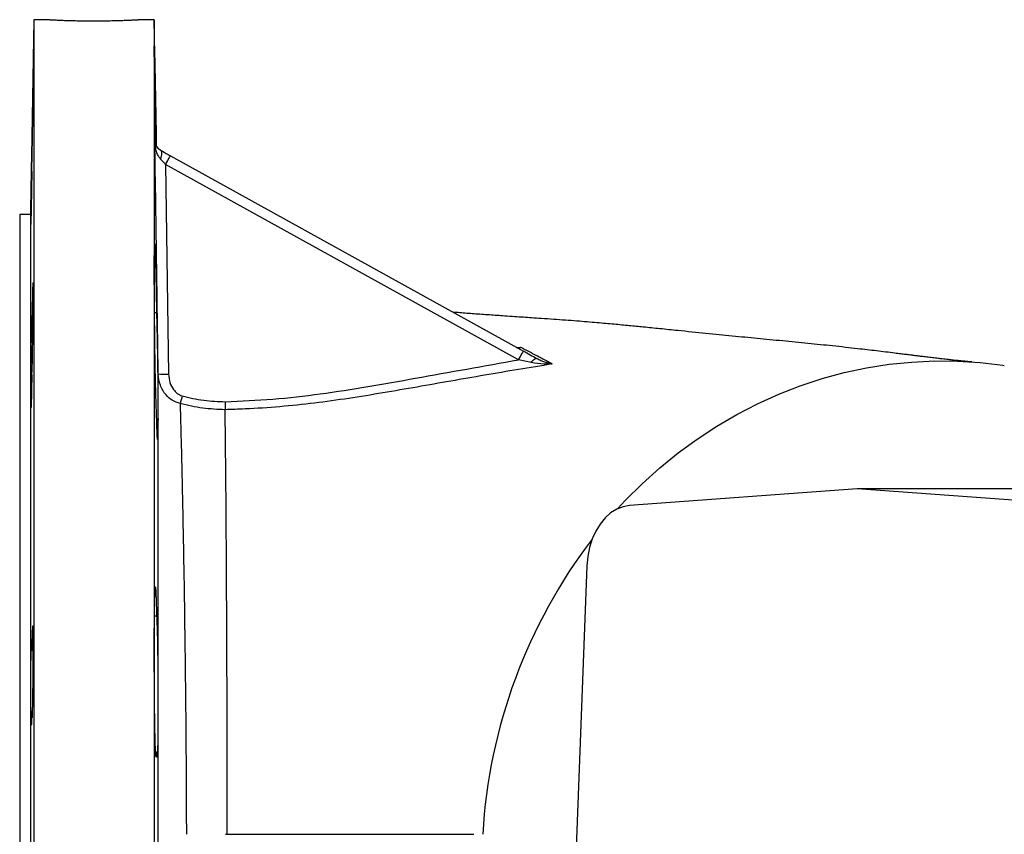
# Model space of a CAD drawing. Header units: millimetres. Extents: x 2416 to 4595, y 822 to 5880.
# Tile 2 of 11: x 2416 to 2972, y 1484 to 1944. Entities that reach past the tile are written whole.
import ezdxf

# ---------------------------------------------------------------- set-up
doc = ezdxf.new("R2010")
doc.units = ezdxf.units.MM
doc.header["$LTSCALE"] = 2

msp = doc.modelspace()

# ---------------------------------------------------------------- linework, layer by layer
at = {"color": 7, "linetype": 'Continuous', "lineweight": 25}
for p, q in [((2424.04, 1944.42), (2422.12, 1834.42)), ((2433.04, 1944.42), (2424.04, 1944.42)), ((2424.04, 1944.42), (2424.04, 984.42)), ((2492.04, 1944.42), (2482.96, 1944.42)), ((2493.28, 1873.32), (2492.04, 1944.42)), ((2492.04, 1944.42), (2492.04, 984.42)), ((2498.4, 1862.63), (2500.1, 1744.26)), ((2697.73, 1752.34), (2498.4, 1862.63)), ((2501.16, 1867.6), (2700.48, 1757.31)), ((2422.12, 1834.42), (2416.04, 1834.42)), ((2416.04, 1834.42), (2416.04, 1094.42)), ((2422.12, 1834.42), (2422.12, 1094.42)), ((2493.32, 1778.87), (2492.17, 1778.87)), ((2422.88, 1769), (2423.52, 1769)), ((2704.8, 1750.81), (2697.73, 1752.34)), ((2888.87, 1679.42), (2760.43, 1670.08)), ((3017.31, 1670.08), (2888.87, 1679.42)), ((2977.78, 1679.42), (2888.87, 1679.42)), ((2736.32, 1636.07), (2729.77, 1464.42)), ((2493.32, 1607.58), (2492.12, 1607.58)), ((2422.88, 1588.45), (2423.64, 1588.45)), ((2423.35, 1554.17), (2422.88, 1554.17)), ((2492.78, 1530.91), (2493.32, 1530.91))]:
    msp.add_line(p, q, dxfattribs=at)
at = {"color": 8, "linetype": 'Continuous', "lineweight": 25}
msp.add_line((2696.79, 1759.35), (2699.01, 1759.51), dxfattribs=at)
at = {"color": 7, "linetype": 'Continuous', "lineweight": 25, "flags": 128}
for points in [[(2495.57, 1865.75), (2495.88, 1866.61), (2496.1, 1867.44), (2496.24, 1868.22), (2496.28, 1868.93), (2496.23, 1869.54), (2496.08, 1870.06), (2495.85, 1870.45), (2495.53, 1870.72)], [(2498.4, 1862.63), (2498.95, 1863.61), (2499.47, 1864.55), (2499.94, 1865.41), (2500.36, 1866.16), (2500.7, 1866.78), (2500.95, 1867.23), (2501.1, 1867.51), (2501.16, 1867.6)], [(2422.89, 1743.99), (2422.98, 1744.62), (2423.05, 1746), (2423.12, 1748.06), (2423.22, 1751.5), (2423.29, 1754.85), (2423.36, 1758.62), (2423.43, 1762.72), (2423.49, 1767.02), (2423.55, 1771.4), (2423.59, 1775.73), (2423.62, 1779.9), (2423.65, 1783.79), (2423.66, 1787.28), (2423.65, 1790.28), (2423.64, 1792.69), (2423.61, 1794.47), (2423.58, 1795.54), (2423.53, 1795.89), (2423.47, 1795.49), (2423.41, 1794.38), (2423.34, 1792.56), (2423.26, 1790.1), (2423.19, 1787.07), (2423.11, 1783.55), (2423.04, 1779.64), (2422.97, 1775.46), (2422.88, 1769), (2422.88, 1769)], [(2697.73, 1752.34), (2698.27, 1753.32), (2698.79, 1754.26), (2699.27, 1755.12), (2699.69, 1755.87), (2700.02, 1756.48), (2700.28, 1756.94), (2700.43, 1757.22), (2700.48, 1757.31)], [(2704.8, 1750.81), (2705.29, 1751.42), (2705.76, 1751.96), (2706.23, 1752.41), (2706.67, 1752.77), (2707.08, 1753.03), (2707.44, 1753.17), (2707.76, 1753.21), (2708.03, 1753.14)], [(2753.81, 1668.34), (2758, 1672.83), (2767.56, 1682.35), (2777.53, 1691.34), (2787.89, 1699.78), (2798.62, 1707.64), (2809.69, 1714.91), (2821.07, 1721.56), (2832.73, 1727.58), (2844.65, 1732.97), (2856.79, 1737.69), (2869.14, 1741.75), (2881.64, 1745.12), (2894.29, 1747.82), (2907.04, 1749.81), (2919.86, 1751.11), (2932.73, 1751.71), (2945.61, 1751.61), (2958.46, 1750.81), (2971.27, 1749.3), (2972.01, 1749.19)], [(2760.43, 1670.08), (2756.73, 1669.43), (2753.14, 1668.01), (2749.73, 1665.87), (2746.58, 1663.06), (2743.76, 1659.62), (2741.32, 1655.63), (2739.32, 1651.18), (2737.8, 1646.37), (2736.79, 1641.3), (2736.32, 1636.07)], [(2423.1, 1550.32), (2423.13, 1550.29), (2423.2, 1550.95), (2423.28, 1552.34), (2423.35, 1554.4), (2423.44, 1557.84), (2423.5, 1561.19), (2423.55, 1564.96), (2423.59, 1569.05), (2423.63, 1573.35), (2423.65, 1577.73), (2423.66, 1582.07), (2423.65, 1586.24), (2423.64, 1590.12), (2423.61, 1593.61), (2423.57, 1596.61), (2423.52, 1599.03), (2423.47, 1600.8), (2423.4, 1601.88), (2423.33, 1602.23), (2423.26, 1601.83), (2423.18, 1600.72), (2423.1, 1598.9), (2423.03, 1596.45), (2422.96, 1593.41), (2422.9, 1589.9), (2422.88, 1588.45), (2422.88, 1588.45)]]:
    msp.add_lwpolyline(points, dxfattribs=at)
at = {"color": 7, "linetype": 'Continuous', "lineweight": 25}
for centre, radius, start, end in [((2498.25, 1777.1), 32.9, 263.0199, 273.2224), ((2822.95, 1641.3), 327.92, 163.9488, 164.736), ((2980.47, 1466.86), 303.48, 142.635, 176.6831)]:
    msp.add_arc(centre, radius, start, end, dxfattribs=at)
for points, knots in [([(2433.04, 1944.42), (2433.11, 1944.41), (2433.24, 1944.41), (2434.33, 1944.35), (2436.05, 1944.27), (2438.39, 1944.17), (2441.31, 1944.05), (2444.68, 1943.95), (2448.46, 1943.86), (2452.47, 1943.79), (2456.68, 1943.76), (2460.89, 1943.77), (2465.05, 1943.81), (2468.98, 1943.89), (2472.63, 1943.98), (2475.84, 1944.09), (2478.58, 1944.2), (2480.71, 1944.3), (2482.19, 1944.37), (2482.97, 1944.41), (2482.96, 1944.41), (2482.96, 1944.41)], [0, 0, 0, 0, 0.052878, 0.1072908, 0.1601683, 0.2145763, 0.2674986, 0.3219542, 0.3749044, 0.4293921, 0.4822935, 0.5367316, 0.5895838, 0.643967, 0.6968462, 0.7512553, 0.8041954, 0.8586712, 0.911611, 0.9660899, 1, 1, 1, 1]), ([(2492.73, 1875.05), (2492.72, 1875.48), (2492.67, 1878.54), (2492.57, 1884.44), (2492.45, 1892.46), (2492.34, 1900.2), (2492.24, 1907.42), (2492.16, 1913.9), (2492.1, 1919.47), (2492.06, 1923.96), (2492.04, 1927.27), (2492.04, 1929.25), (2492.06, 1929.92), (2492.11, 1929.19), (2492.17, 1927.14), (2492.25, 1923.77), (2492.35, 1919.24), (2492.47, 1913.61), (2492.59, 1907.1), (2492.73, 1899.85), (2492.87, 1892.1), (2493.01, 1884.06), (2493.12, 1877.74), (2493.18, 1874.3), (2493.19, 1873.48)], [0, 0, 0, 0, 0.007842, 0.056694, 0.105546, 0.154395, 0.203244, 0.252087, 0.300929, 0.349766, 0.398603, 0.447435, 0.496268, 0.545099, 0.593931, 0.642765, 0.691599, 0.740439, 0.789278, 0.838124, 0.88697, 0.935821, 0.984672, 1, 1, 1, 1]), ([(2422.88, 1858.75), (2422.89, 1859.12), (2422.92, 1860.38), (2422.98, 1862.95), (2423.06, 1866.59), (2423.13, 1870.38), (2423.21, 1874.5), (2423.28, 1878.82), (2423.36, 1883.22), (2423.43, 1887.57), (2423.49, 1891.76), (2423.54, 1895.67), (2423.59, 1899.17), (2423.62, 1902.19), (2423.65, 1904.61), (2423.66, 1906.4), (2423.66, 1907.47), (2423.64, 1907.82), (2423.62, 1907.42), (2423.58, 1906.3), (2423.53, 1904.47), (2423.48, 1902.01), (2423.42, 1898.96), (2423.35, 1895.42), (2423.27, 1891.49), (2423.2, 1887.29), (2423.12, 1882.93), (2423.04, 1878.53), (2422.97, 1874.22), (2422.92, 1870.68), (2422.89, 1868.68), (2422.88, 1867.94)], [0, 0, 0, 0, 0.017889, 0.061889, 0.097181, 0.132473, 0.167765, 0.203058, 0.238351, 0.273644, 0.308935, 0.344227, 0.379513, 0.4148, 0.450082, 0.485365, 0.520643, 0.555922, 0.5912, 0.626478, 0.661758, 0.697038, 0.732323, 0.767607, 0.802897, 0.838186, 0.873479, 0.908771, 0.944064, 0.979357, 1, 1, 1, 1]), ([(2492.36, 1875.92), (2492.4, 1875.89), (2492.5, 1875.84), (2492.58, 1875.79), (2492.62, 1875.77)], [0, 0, 0, 0, 0.499163, 1, 1, 1, 1]), ([(2494.25, 1744.45), (2494.2, 1748.44), (2493.93, 1768.42), (2493.31, 1812.25), (2492.72, 1852.07), (2492.36, 1875.92)], [0, 0, 0, 0, 0.091174, 0.45587, 1, 1, 1, 1]), ([(2495.57, 1865.75), (2494.97, 1866.59), (2493.52, 1868.63), (2492.64, 1872.18), (2492.38, 1874.74), (2492.36, 1875.91), (2492.36, 1875.92)], [0, 0, 0, 0, 0.27815, 0.674383, 0.997347, 1, 1, 1, 1]), ([(2492.36, 1875.92), (2492.36, 1875.91), (2492.38, 1875.31), (2492.63, 1874), (2493.5, 1872.18), (2494.94, 1871.14), (2495.53, 1870.72)], [0, 0, 0, 0, 0.002654, 0.325633, 0.721869, 1, 1, 1, 1]), ([(2495.65, 1870.65), (2495.06, 1871.07), (2493.66, 1872.09), (2492.84, 1873.88), (2492.63, 1875.17), (2492.62, 1875.76), (2492.62, 1875.77)], [0, 0, 0, 0, 0.278564, 0.674038, 0.997329, 1, 1, 1, 1]), ([(2495.53, 1870.72), (2496.95, 1869.93), (2498.78, 1868.92), (2500.71, 1867.85), (2501.16, 1867.6)], [0, 0, 0, 0, 0.7718643, 1, 1, 1, 1]), ([(2422.88, 1858.75), (2422.85, 1856.85), (2422.78, 1852.58), (2422.66, 1845.52), (2422.55, 1839.47), (2422.44, 1834.4), (2422.35, 1830.58), (2422.28, 1828.51), (2422.25, 1828.94), (2422.27, 1831.83), (2422.33, 1836.87), (2422.43, 1843.47), (2422.55, 1850.9), (2422.69, 1858.29), (2422.8, 1864.15), (2422.85, 1866.88), (2422.88, 1867.94)], [0, 0, 0, 0, 0.061341, 0.137889, 0.214444, 0.262378, 0.338919, 0.415461, 0.491994, 0.568517, 0.64504, 0.72157, 0.798112, 0.874664, 0.951222, 1, 1, 1, 1]), ([(2498.4, 1862.63), (2498.18, 1862.87), (2497.23, 1863.94), (2496.29, 1864.96), (2495.57, 1865.75)], [0, 0, 0, 0, 0.232093, 1, 1, 1, 1]), ([(2493.32, 1722.75), (2493.3, 1722.9), (2493.25, 1723.59), (2493.15, 1725.57), (2493, 1729.68), (2492.84, 1735.22), (2492.69, 1741.93), (2492.56, 1748.92), (2492.44, 1756.51), (2492.33, 1764.48), (2492.23, 1772.6), (2492.15, 1780.64), (2492.09, 1788.38), (2492.06, 1795.6), (2492.04, 1802.07), (2492.04, 1807.65), (2492.07, 1812.14), (2492.11, 1815.45), (2492.18, 1817.44), (2492.26, 1818.11), (2492.36, 1817.38), (2492.48, 1815.34), (2492.61, 1811.97), (2492.74, 1807.44), (2492.88, 1801.82), (2493.02, 1795.31), (2493.16, 1788.06), (2493.26, 1782.44), (2493.31, 1779.33), (2493.32, 1778.87)], [0, 0, 0, 0, 0.010929, 0.049835, 0.088741, 0.137284, 0.176194, 0.215104, 0.254015, 0.292925, 0.331832, 0.37074, 0.409642, 0.448544, 0.487442, 0.52634, 0.565236, 0.604132, 0.643029, 0.681926, 0.720827, 0.759727, 0.798633, 0.837538, 0.876448, 0.915358, 0.954271, 0.993183, 1, 1, 1, 1]), ([(2953.74, 1751.18), (2953.18, 1751.22), (2952.2, 1751.29), (2950.84, 1751.41), (2949.81, 1751.49), (2948.93, 1751.58), (2947.66, 1751.69), (2945.68, 1751.89), (2943.05, 1752.17), (2940.61, 1752.43), (2938.78, 1752.64), (2936.86, 1752.86), (2934.43, 1753.14), (2931.5, 1753.49), (2928.39, 1753.87), (2925.58, 1754.21), (2923.23, 1754.5), (2921.12, 1754.76), (2918.9, 1755.04), (2916.34, 1755.36), (2913.39, 1755.72), (2907.94, 1756.39), (2899.91, 1757.37), (2888.23, 1758.74), (2875.49, 1760.15), (2861.08, 1761.63), (2846.8, 1763.01), (2832.66, 1764.35), (2818.42, 1765.74), (2803.53, 1767.23), (2789.79, 1768.64), (2777.91, 1769.86), (2768.72, 1770.78), (2760.08, 1771.63), (2751.4, 1772.44), (2741.52, 1773.33), (2730.28, 1774.26), (2719.69, 1775.05), (2711.07, 1775.65), (2705.35, 1776.04), (2700.35, 1776.38), (2695.35, 1776.71), (2688.98, 1777.13), (2681.25, 1777.66), (2672.7, 1778.28), (2665.99, 1778.78), (2662.09, 1779.11), (2660.9, 1779.21)], [0, 0, 0, 0, 0.0200746, 0.0350421, 0.0448205, 0.0528542, 0.0613517, 0.0800052, 0.1032392, 0.1171288, 0.1285038, 0.138334, 0.1511569, 0.1675452, 0.1838324, 0.198359, 0.2094719, 0.2178964, 0.227089, 0.237491, 0.2491058, 0.2619331, 0.3006563, 0.3396259, 0.3894534, 0.4363552, 0.483657, 0.5313925, 0.5781249, 0.6252149, 0.6722262, 0.7008762, 0.7265606, 0.7477264, 0.7701605, 0.7950955, 0.8242869, 0.8568817, 0.873957, 0.8875592, 0.8988983, 0.9115452, 0.9259964, 0.947886, 0.9699655, 0.9907835, 1, 1, 1, 1]), ([(2493.32, 1778.87), (2493.32, 1778.72), (2493.36, 1777.18), (2493.44, 1773.87), (2493.56, 1768.45), (2493.68, 1762.41), (2493.79, 1755.95), (2493.89, 1749.23), (2493.97, 1742.47), (2494.04, 1735.84), (2494.1, 1729.53), (2494.13, 1723.73), (2494.14, 1718.59), (2494.13, 1714.28), (2494.09, 1710.88), (2494.04, 1708.54), (2493.97, 1707.27), (2493.88, 1707.17), (2493.78, 1708.18), (2493.67, 1710.31), (2493.54, 1713.75), (2493.42, 1717.98), (2493.34, 1721.44), (2493.32, 1722.75)], [0, 0, 0, 0, 0.00543, 0.055154, 0.104877, 0.154604, 0.20433, 0.254055, 0.303779, 0.353497, 0.403216, 0.452925, 0.502635, 0.552338, 0.602041, 0.651744, 0.701448, 0.751157, 0.800866, 0.850584, 0.900302, 0.962335, 1, 1, 1, 1]), ([(2422.88, 1743.9), (2422.87, 1743.3), (2422.83, 1740.27), (2422.75, 1735.93), (2422.64, 1730.88), (2422.52, 1727.05), (2422.41, 1724.98), (2422.31, 1725.41), (2422.26, 1728.31), (2422.25, 1733.34), (2422.29, 1739.95), (2422.37, 1747.37), (2422.49, 1754.79), (2422.61, 1761.36), (2422.74, 1766.32), (2422.83, 1768.42), (2422.87, 1768.92), (2422.88, 1769)], [0, 0, 0, 0, 0.019129, 0.095678, 0.143595, 0.220158, 0.296721, 0.373279, 0.449825, 0.526361, 0.60289, 0.679422, 0.755963, 0.832518, 0.909081, 0.985645, 1, 1, 1, 1]), ([(2697.58, 1758.92), (2697.82, 1758.78), (2698.06, 1758.79), (2698.42, 1758.95), (2698.54, 1759.03), (2698.78, 1759.24), (2698.9, 1759.36), (2699.01, 1759.51)], [0, 0, 0, 0, 0.5, 0.5, 0.75, 0.75, 1, 1, 1, 1]), ([(2699.01, 1759.51), (2702.12, 1757.85), (2707.98, 1754.71), (2713.96, 1751.52), (2716.77, 1750.01)], [0, 0, 0, 0, 0.528981, 1, 1, 1, 1]), ([(2700.48, 1757.31), (2701.77, 1756.6), (2703.04, 1755.9), (2705.56, 1754.5), (2706.8, 1753.82), (2708.03, 1753.14)], [0, 0, 0, 0, 0.5, 0.5, 1, 1, 1, 1]), ([(2532.06, 1728.69), (2541.04, 1729.09), (2559.01, 1729.88), (2585.89, 1732.96), (2612.67, 1737.14), (2649.93, 1743.86), (2678.29, 1748.89), (2697.73, 1752.34)], [0, 0, 0, 0, 0.160985, 0.32199, 0.484181, 0.646397, 1, 1, 1, 1]), ([(2708.03, 1753.14), (2708.76, 1752.73), (2709.5, 1752.38), (2710.96, 1751.74), (2711.69, 1751.46), (2713.15, 1750.95), (2713.88, 1750.73), (2715.33, 1750.33), (2716.05, 1750.16), (2716.77, 1750.01)], [0, 0, 0, 0, 0.25, 0.25, 0.5, 0.5, 0.75, 0.75, 1, 1, 1, 1]), ([(2716.77, 1750.01), (2704.03, 1747.92), (2678.55, 1743.74), (2646.71, 1738.09), (2614.72, 1732.51), (2588.92, 1728.49), (2562.93, 1725.77), (2546.11, 1724.62), (2535.81, 1724.31), (2532.05, 1724.2)], [0, 0, 0, 0, 0.207439, 0.414898, 0.519667, 0.729241, 0.834381, 0.939516, 1, 1, 1, 1]), ([(2716.77, 1750.01), (2716.76, 1750.01), (2715.23, 1749.94), (2711.25, 1749.85), (2707.26, 1750.44), (2704.8, 1750.81)], [0, 0, 0, 0, 0.002457, 0.386093, 1, 1, 1, 1]), ([(2494.17, 1464.42), (2494.17, 1471.27), (2494.17, 1484.97), (2494.18, 1508.41), (2494.18, 1534.6), (2494.19, 1563.24), (2494.19, 1591.17), (2494.2, 1617.99), (2494.21, 1643.52), (2494.22, 1667.68), (2494.23, 1689.85), (2494.23, 1709.94), (2494.24, 1728.17), (2494.25, 1739.02), (2494.25, 1744.45)], [0, 0, 0, 0, 0.063127, 0.126254, 0.216736, 0.307547, 0.398368, 0.488863, 0.577678, 0.666644, 0.755462, 0.836936, 0.918526, 1, 1, 1, 1]), ([(2506.6, 1727.63), (2505.06, 1728.18), (2502.07, 1729.24), (2498.11, 1732.82), (2494.98, 1737.93), (2494.5, 1742.25), (2494.25, 1744.45)], [0, 0, 0, 0, 0.2148166, 0.4195645, 0.7040416, 1, 1, 1, 1]), ([(2500.1, 1744.26), (2500.25, 1742.66), (2500.54, 1739.57), (2502.46, 1735.84), (2504.93, 1733.18), (2506.85, 1732.37), (2507.81, 1731.97)], [0, 0, 0, 0, 0.309725, 0.599407, 0.799075, 1, 1, 1, 1]), ([(2507.81, 1731.97), (2511.83, 1731.02), (2519.81, 1729.13), (2528, 1728.83), (2532.06, 1728.69)], [0, 0, 0, 0, 0.503947, 1, 1, 1, 1]), ([(2506.6, 1727.63), (2506.74, 1722.81), (2507.02, 1713.16), (2507.41, 1697.22), (2507.82, 1679.12), (2508.25, 1658.55), (2508.68, 1635.43), (2509.07, 1611.02), (2509.41, 1585.39), (2509.71, 1558.73), (2509.94, 1531.38), (2510.09, 1506.52), (2510.13, 1490.8), (2510.15, 1484.42)], [0, 0, 0, 0, 0.0806877, 0.1614668, 0.2421539, 0.3396422, 0.4372905, 0.5347751, 0.6339907, 0.7335614, 0.8331192, 0.9323166, 1, 1, 1, 1]), ([(2532.05, 1724.2), (2527.81, 1724.35), (2519.22, 1724.67), (2510.85, 1726.64), (2506.6, 1727.63)], [0, 0, 0, 0, 0.4926295, 1, 1, 1, 1]), ([(2532.06, 1728.69), (2532.06, 1728.58), (2532.06, 1728.35), (2532.06, 1727.99), (2532.06, 1727.61), (2532.06, 1727.21), (2532.06, 1726.78), (2532.06, 1726.35), (2532.05, 1725.9), (2532.05, 1725.45), (2532.05, 1725.01), (2532.05, 1724.58), (2532.05, 1724.33), (2532.05, 1724.2)], [0, 0, 0, 0, 0.063359, 0.1322306, 0.2066141, 0.286509, 0.3719141, 0.4628287, 0.5592515, 0.6611814, 0.7686171, 0.8815571, 1, 1, 1, 1]), ([(2533.28, 1484.42), (2533.27, 1496.12), (2533.26, 1507.72), (2533.22, 1530.71), (2533.19, 1542.11), (2533.15, 1556.23), (2533.15, 1559.05), (2533.13, 1564.67), (2533.12, 1567.47), (2533.09, 1575.8), (2533.07, 1581.29), (2533.01, 1597.52), (2532.96, 1608.04), (2532.85, 1628.54), (2532.8, 1638.5), (2532.72, 1650.6), (2532.7, 1653), (2532.67, 1657.76), (2532.65, 1660.13), (2532.6, 1667.14), (2532.57, 1671.69), (2532.46, 1685.02), (2532.38, 1693.47), (2532.22, 1709.49), (2532.14, 1717.07), (2532.05, 1724.2)], [0, 0, 0, 0, 0.125, 0.125, 0.25, 0.25, 0.28125, 0.28125, 0.3125, 0.3125, 0.375, 0.375, 0.5, 0.5, 0.625, 0.625, 0.65625, 0.65625, 0.6875, 0.6875, 0.75, 0.75, 0.875, 0.875, 1, 1, 1, 1]), ([(2493.32, 1530.91), (2493.26, 1529.91), (2493.15, 1528.19), (2492.99, 1528.14), (2492.85, 1529.33), (2492.71, 1531.91), (2492.57, 1536.02), (2492.43, 1541.56), (2492.32, 1548.28), (2492.22, 1555.27), (2492.15, 1562.86), (2492.09, 1570.82), (2492.05, 1578.94), (2492.04, 1586.99), (2492.04, 1594.72), (2492.07, 1601.94), (2492.12, 1608.41), (2492.19, 1613.99), (2492.27, 1618.48), (2492.38, 1621.79), (2492.49, 1623.78), (2492.62, 1624.45), (2492.76, 1623.72), (2492.9, 1621.68), (2493.04, 1618.3), (2493.18, 1613.71), (2493.27, 1609.67), (2493.32, 1607.58)], [0, 0, 0, 0, 0.053837, 0.092749, 0.131662, 0.170577, 0.209493, 0.258051, 0.296957, 0.335864, 0.37477, 0.413676, 0.452579, 0.491482, 0.530382, 0.569282, 0.608181, 0.647081, 0.685982, 0.724884, 0.76379, 0.802697, 0.841608, 0.880519, 0.919434, 0.958349, 1, 1, 1, 1]), ([(2493.32, 1607.58), (2493.36, 1607.05), (2493.45, 1606.08), (2493.57, 1603.01), (2493.69, 1599.25), (2493.8, 1594.55), (2493.9, 1589.13), (2493.98, 1583.09), (2494.05, 1576.63), (2494.1, 1569.91), (2494.13, 1563.15), (2494.14, 1556.52), (2494.12, 1550.21), (2494.09, 1544.41), (2494.03, 1539.27), (2493.96, 1534.96), (2493.87, 1531.57), (2493.77, 1529.22), (2493.65, 1527.96), (2493.54, 1527.86), (2493.42, 1528.79), (2493.35, 1530.23), (2493.32, 1530.91)], [0, 0, 0, 0, 0.060319, 0.110045, 0.159771, 0.209497, 0.259224, 0.308946, 0.358668, 0.408381, 0.458095, 0.507801, 0.557507, 0.60721, 0.656912, 0.706619, 0.756325, 0.80604, 0.855754, 0.905476, 0.955199, 1, 1, 1, 1]), ([(2422.88, 1554.17), (2422.87, 1553.56), (2422.82, 1551.09), (2422.73, 1547.74), (2422.6, 1545.66), (2422.47, 1546.1), (2422.36, 1549), (2422.29, 1554.03), (2422.25, 1560.64), (2422.27, 1568.07), (2422.33, 1575.48), (2422.42, 1582.04), (2422.54, 1587.03), (2422.67, 1589.82), (2422.79, 1590.25), (2422.85, 1588.99), (2422.88, 1588.45)], [0, 0, 0, 0, 0.024709, 0.101275, 0.177841, 0.25441, 0.330977, 0.407535, 0.484081, 0.560617, 0.637151, 0.713692, 0.790244, 0.866808, 0.943377, 1, 1, 1, 1]), ([(2422.88, 1554.17), (2422.89, 1553.65), (2422.92, 1552.4), (2422.98, 1551.02), (2423.03, 1550.58), (2423.05, 1550.36)], [0, 0, 0, 0, 0.262575, 0.631288, 1, 1, 1, 1]), ([(2532.25, 1484.42), (2547.72, 1484.42), (2562.64, 1484.42), (2590.76, 1484.42), (2603.96, 1484.42), (2628.03, 1484.42), (2638.89, 1484.42), (2653.01, 1484.42), (2657.31, 1484.42), (2663.19, 1484.42), (2665.05, 1484.42), (2668.71, 1484.42), (2670.56, 1484.42), (2672.44, 1484.42)], [0, 0, 0, 0, 0.25, 0.25, 0.5, 0.5, 0.75, 0.75, 0.875, 0.875, 0.9375, 0.9375, 0.9999986, 0.9999986, 0.9999986, 0.9999986])]:
    msp.add_open_spline(points, degree=3, knots=knots, dxfattribs=at)
at = {"color": 8, "linetype": 'Continuous', "lineweight": 25}
msp.add_open_spline([(2696.82, 1759.11), (2696.85, 1759.11), (2697.56, 1759.05), (2698.3, 1759.3), (2699, 1759.51), (2699.01, 1759.51)], degree=3, knots=[0, 0, 0, 0, 0.0395525, 0.9885386, 1, 1, 1, 1], dxfattribs=at)

doc.saveas('drawing.dxf')
